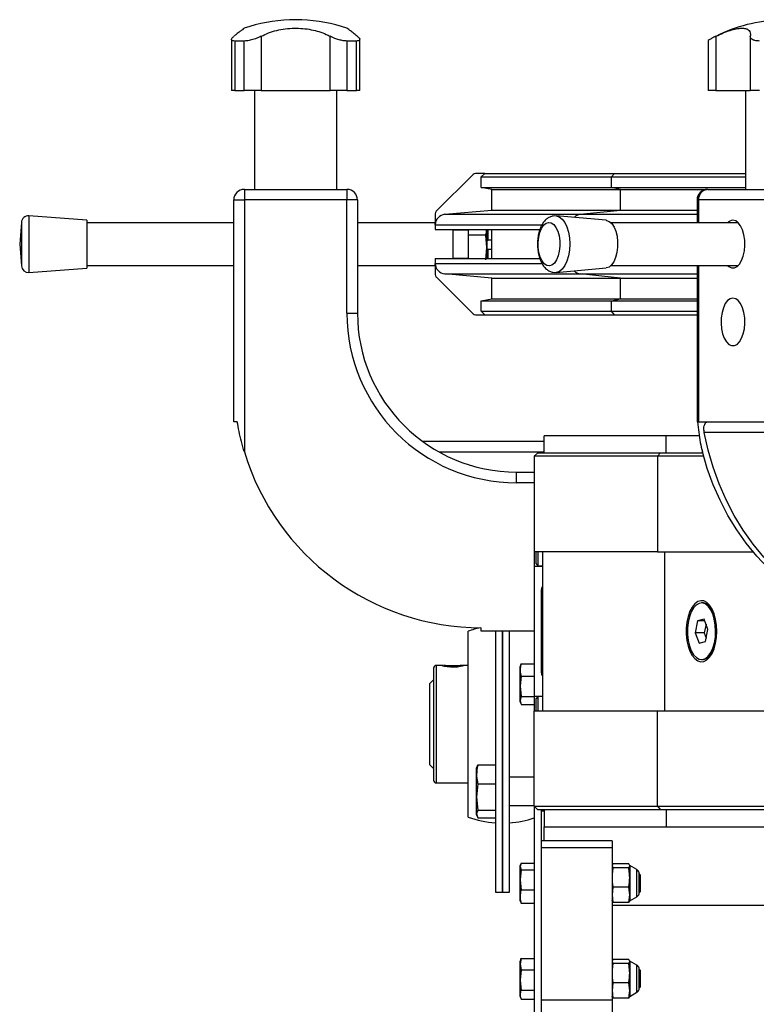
# Model space of a CAD drawing. Header units: millimetres. Extents: x 0 to 420, y 0 to 297.
# Tile 22 of 27: x 269 to 279, y 233 to 247. Entities that reach past the tile are written whole.
import ezdxf

# ---------------------------------------------------------------- set-up
doc = ezdxf.new("R2010")
doc.units = ezdxf.units.MM

msp = doc.modelspace()

# ---------------------------------------------------------------- linework, layer by layer
at = {"color": 7, "linetype": 'Continuous', "lineweight": 25}
for p, q in [((272.81579, 247.36829), (272.81579, 247.36658)), ((272.99107, 247.36829), (272.81579, 247.36829)), ((272.99107, 247.36658), (272.81579, 247.36658)), ((272.99107, 247.36658), (272.99107, 247.36829)), ((271.99718, 247.08979), (271.99718, 246.36829)), ((272.41721, 247.13442), (272.41721, 246.36829)), ((273.38965, 246.36829), (273.38965, 247.13442)), ((273.80968, 246.36829), (273.80968, 247.09019)), ((278.84852, 247.13442), (278.84852, 246.36829)), ((279.33431, 247.12905), (279.33431, 246.36829)), ((272.17691, 247.06685), (272.04448, 247.06685)), ((272.04448, 247.06685), (272.04448, 246.36829)), ((272.17691, 246.36829), (272.17691, 247.06685)), ((273.76238, 247.06685), (273.62994, 247.06685)), ((273.62994, 247.06685), (273.62994, 246.36829)), ((273.76238, 246.36829), (273.76238, 247.06685)), ((278.73695, 247.06871), (278.73695, 246.36829)), ((272.04448, 246.36829), (271.99718, 246.36829)), ((272.04448, 246.36829), (272.17691, 246.36829)), ((272.41721, 246.36829), (272.17691, 246.36829)), ((272.32135, 246.36829), (272.32135, 244.96829)), ((272.41721, 246.36829), (273.38965, 246.36829)), ((273.62994, 246.36829), (273.38965, 246.36829)), ((273.48551, 244.96829), (273.48551, 246.36829)), ((273.62994, 246.36829), (273.76238, 246.36829)), ((273.80968, 246.36829), (273.76238, 246.36829)), ((278.84852, 246.36829), (278.73695, 246.36829)), ((278.84852, 246.36829), (279.33431, 246.36829)), ((279.26518, 246.36829), (279.26518, 244.96829)), ((279.46665, 246.36829), (279.33431, 246.36829)), ((275.41378, 245.17865), (274.89307, 244.65794)), ((275.57843, 245.19329), (275.44914, 245.19329)), ((275.52843, 245.14329), (275.57843, 245.19329)), ((275.52843, 245.14329), (277.37058, 245.14329)), ((275.52843, 244.99329), (275.52843, 245.14329)), ((275.57843, 245.19329), (277.41388, 245.19329)), ((277.37058, 245.14329), (277.41388, 245.19329)), ((277.37058, 244.99329), (277.37058, 245.14329)), ((277.37058, 245.14329), (279.26518, 245.14329)), ((277.41388, 245.19329), (279.26518, 245.19329)), ((275.52843, 244.99329), (277.37058, 244.99329)), ((275.67843, 244.96779), (275.52843, 244.99329)), ((277.50048, 244.96779), (277.37058, 244.99329)), ((277.37058, 244.99329), (279.26518, 244.99329)), ((272.17843, 244.96829), (272.17843, 244.81829)), ((272.17843, 244.96829), (273.62843, 244.96829)), ((273.62843, 244.96829), (273.62843, 244.81829)), ((275.67843, 244.96779), (277.50048, 244.96779)), ((275.67843, 244.67328), (275.67843, 244.96779)), ((277.50048, 244.96779), (278.71966, 244.96779)), ((277.50048, 244.67328), (277.50048, 244.96779)), ((278.73189, 244.96829), (279.70689, 244.96829)), ((272.02843, 244.81829), (272.17843, 244.81829)), ((272.02843, 241.6788), (272.02843, 244.81829)), ((272.17843, 244.81829), (272.17843, 241.25464)), ((273.62843, 244.81829), (272.17843, 244.81829)), ((273.62843, 243.21829), (273.62843, 244.81829)), ((273.77843, 244.81829), (273.62843, 244.81829)), ((273.77843, 244.81829), (273.77843, 243.21829)), ((278.58189, 244.81829), (278.58189, 244.49329)), ((278.58189, 244.81829), (278.60199, 244.81829)), ((279.57699, 244.81829), (278.60199, 244.81829)), ((278.60199, 244.81829), (278.60199, 244.49329)), ((269.95047, 244.53079), (269.13128, 244.59329)), ((269.13128, 244.59329), (269.13128, 243.80848)), ((274.87843, 244.62258), (274.87843, 244.49329)), ((275.01536, 244.61527), (275.67843, 244.67328)), ((275.01536, 244.61527), (276.92624, 244.61527)), ((275.67843, 244.67328), (277.50048, 244.67328)), ((277.29736, 244.53046), (276.5893, 244.5929)), ((276.92624, 244.61527), (277.50048, 244.67328)), ((276.92624, 244.61527), (278.58189, 244.61527)), ((277.50048, 244.67328), (278.58189, 244.67328)), ((269.02396, 244.50119), (269.00047, 244.19329)), ((269.02396, 244.50119), (269.02396, 243.89708)), ((269.95047, 244.53079), (269.95047, 243.8686)), ((272.02843, 244.49329), (269.95047, 244.49329)), ((274.87843, 244.49329), (273.77843, 244.49329)), ((274.87843, 244.46584), (274.87843, 244.49329)), ((274.87843, 244.46584), (274.87843, 244.39829)), ((274.87843, 244.46584), (276.37979, 244.46584)), ((279.1668, 244.49329), (277.36724, 244.49329)), ((274.87843, 244.39829), (276.34899, 244.39829)), ((275.12843, 244.39829), (275.12843, 243.98829)), ((275.34343, 244.39329), (275.12843, 244.39329)), ((275.15843, 244.39829), (275.15843, 244.39329)), ((275.34343, 244.39829), (275.34343, 244.32221)), ((275.59277, 244.32221), (275.34343, 244.32221)), ((275.34343, 244.32221), (275.34343, 243.98829)), ((275.6101, 244.14662), (275.59277, 244.32221)), ((275.6101, 244.39829), (275.6101, 244.14662)), ((275.62843, 244.24829), (275.62843, 244.39829)), ((275.67843, 243.98829), (275.67843, 244.39829)), ((269.00047, 244.19329), (269.02396, 243.8854)), ((275.6101, 244.24829), (275.62843, 244.24829)), ((275.67843, 244.24829), (275.62843, 244.24829)), ((275.59277, 243.97103), (275.6101, 244.14662)), ((275.6101, 244.14662), (275.6101, 243.98829)), ((275.6101, 244.12329), (275.62843, 244.12329)), ((275.62843, 244.12329), (275.67843, 244.12329)), ((275.62843, 243.98829), (275.62843, 244.12329)), ((269.02396, 243.89708), (269.02396, 243.8854)), ((269.95047, 243.89329), (272.02843, 243.89329)), ((273.77843, 243.89329), (274.87843, 243.89329)), ((274.87843, 243.98829), (274.87843, 243.92074)), ((274.87843, 243.98829), (276.34999, 243.98829)), ((274.87843, 243.89329), (274.87843, 243.92074)), ((274.87843, 243.92074), (276.38093, 243.92074)), ((274.87843, 243.89329), (274.87843, 243.764)), ((275.12843, 243.99329), (275.34343, 243.99329)), ((275.15843, 243.99329), (275.15843, 243.98829)), ((277.36724, 243.89329), (279.1668, 243.89329)), ((278.58189, 243.89329), (278.58189, 241.6788)), ((278.60199, 243.89329), (278.60199, 241.6788)), ((269.13128, 243.79329), (269.95047, 243.85579)), ((269.13128, 243.80848), (269.13128, 243.79329)), ((269.95047, 243.8686), (269.95047, 243.85579)), ((275.01536, 243.77131), (276.92624, 243.77131)), ((275.67843, 243.7133), (275.01536, 243.77131)), ((276.5893, 243.79368), (277.29736, 243.85612)), ((277.50048, 243.7133), (276.92624, 243.77131)), ((276.92624, 243.77131), (278.58189, 243.77131)), ((277.33598, 243.8686), (277.29736, 243.85612)), ((274.89307, 243.72865), (275.41378, 243.20794)), ((275.67843, 243.7133), (277.50048, 243.7133)), ((275.67843, 243.41879), (275.67843, 243.7133)), ((277.50048, 243.7133), (278.58189, 243.7133)), ((277.50048, 243.41879), (277.50048, 243.7133)), ((275.52843, 243.39329), (275.67843, 243.41879)), ((275.52843, 243.24329), (275.52843, 243.39329)), ((275.52843, 243.39329), (277.37058, 243.39329)), ((275.67843, 243.41879), (277.50048, 243.41879)), ((277.37058, 243.39329), (277.50048, 243.41879)), ((277.37058, 243.39329), (278.58189, 243.39329)), ((277.37058, 243.24329), (277.37058, 243.39329)), ((277.50048, 243.41879), (278.58189, 243.41879)), ((273.62843, 243.21829), (273.77843, 243.21829)), ((275.44914, 243.19329), (275.57843, 243.19329)), ((275.52843, 243.24329), (277.37058, 243.24329)), ((275.57843, 243.19329), (275.52843, 243.24329)), ((275.57843, 243.19329), (277.41388, 243.19329)), ((277.37058, 243.24329), (278.58189, 243.24329)), ((277.41388, 243.19329), (277.37058, 243.24329)), ((277.41388, 243.19329), (278.58189, 243.19329)), ((272.07843, 241.6788), (272.02843, 241.6788)), ((278.60199, 241.6788), (278.58189, 241.6788)), ((278.60199, 241.6788), (279.57699, 241.6788)), ((279.63292, 241.5288), (278.68292, 241.5288)), ((276.42093, 241.40363), (274.6982, 241.40363)), ((276.42093, 241.24329), (276.42093, 241.48329)), ((278.14351, 241.48329), (276.42093, 241.48329)), ((278.14351, 241.24329), (278.14351, 241.48329)), ((278.61459, 241.48329), (278.14351, 241.48329)), ((276.42093, 241.25123), (274.93611, 241.25123)), ((276.27843, 241.19329), (276.32843, 241.24329)), ((276.32843, 241.24329), (278.0634, 241.24329)), ((278.0201, 241.19329), (278.0634, 241.24329)), ((278.0634, 241.24329), (278.65988, 241.24329)), ((276.27843, 241.19329), (276.27843, 239.84329)), ((278.0201, 241.19329), (276.27843, 241.19329)), ((278.0201, 241.19329), (278.0201, 239.84329)), ((278.6735, 241.19329), (278.0201, 241.19329)), ((276.02843, 240.81829), (276.02843, 240.96829)), ((276.02843, 240.96829), (276.27843, 240.96829)), ((276.27843, 240.81829), (276.02843, 240.81829)), ((278.0201, 239.84329), (276.27843, 239.84329)), ((276.27843, 239.84329), (276.27843, 239.63579)), ((276.30343, 239.66996), (276.30343, 239.84329)), ((276.3301, 239.84329), (276.3301, 239.64329)), ((276.39343, 239.84329), (276.39343, 237.59329)), ((278.0201, 239.84329), (279.37244, 239.84329)), ((278.11969, 239.84329), (278.11969, 237.59329)), ((276.27843, 239.63579), (276.27843, 237.80079)), ((276.39343, 239.63579), (276.27843, 239.63579)), ((276.30343, 239.66996), (276.3301, 239.64329)), ((276.3301, 239.64329), (276.39343, 239.64329)), ((276.37843, 239.64329), (276.37843, 239.63579)), ((276.37843, 239.29829), (276.37843, 238.13829)), ((276.38045, 239.31829), (276.39343, 239.31829)), ((276.37843, 239.02829), (276.39343, 239.02829)), ((278.66201, 239.11829), (278.64469, 239.11829)), ((278.81607, 238.98206), (278.79031, 239.02514)), ((278.58834, 238.86469), (278.55313, 238.69388)), ((278.67991, 238.88909), (278.58834, 238.86469)), ((278.6893, 238.86469), (278.58834, 238.86469)), ((278.73626, 238.7427), (278.67991, 238.88909)), ((275.52843, 238.71829), (275.52843, 238.76829)), ((276.27843, 238.71829), (275.52843, 238.71829)), ((275.72843, 238.71829), (275.72843, 235.29405)), ((275.82843, 238.71829), (275.82843, 235.29405)), ((275.82843, 235.02829), (275.82843, 238.71829)), ((275.92843, 235.02829), (275.92843, 238.71829)), ((278.70815, 238.81572), (278.68303, 238.69388)), ((278.70104, 238.5719), (278.73626, 238.7427)), ((275.34381, 236.08984), (275.34381, 238.71674)), ((278.55313, 238.69388), (278.60948, 238.54749)), ((278.68303, 238.69388), (278.55313, 238.69388)), ((278.68303, 238.69388), (278.71114, 238.62086)), ((278.60948, 238.54749), (278.70104, 238.5719)), ((278.79031, 238.41144), (278.81607, 238.45452)), ((278.64469, 238.31829), (278.66201, 238.31829)), ((274.85343, 238.19321), (274.85343, 236.61338)), ((274.98554, 238.23487), (274.8951, 238.23487)), ((274.8951, 236.57171), (274.8951, 238.23487)), ((275.34381, 238.23487), (275.27198, 238.23487)), ((275.27843, 238.23399), (275.27198, 238.23462)), ((276.08693, 238.24164), (276.07843, 238.21829)), ((276.07843, 238.16916), (276.07843, 238.21829)), ((276.07843, 237.93983), (276.07843, 238.16916)), ((276.08902, 238.24087), (276.09251, 238.25509)), ((276.09251, 238.25509), (276.27843, 238.25509)), ((276.39343, 238.27829), (276.37843, 238.27829)), ((274.85343, 238.02829), (274.80343, 237.97829)), ((276.09251, 238.08323), (276.07843, 237.93983)), ((276.09251, 238.08323), (276.27843, 238.08323)), ((276.39343, 238.11829), (276.38045, 238.11829)), ((274.80343, 236.82829), (274.80343, 237.97829)), ((276.07843, 237.93983), (276.09251, 237.79643)), ((276.07843, 237.73896), (276.07843, 237.93983)), ((276.09251, 237.79643), (276.07843, 237.73896)), ((276.09251, 237.79643), (276.27843, 237.79643)), ((276.27843, 237.80079), (276.39343, 237.80079)), ((276.27843, 237.80079), (276.27843, 237.59329)), ((276.3301, 237.79329), (276.30343, 237.76663)), ((276.30343, 237.59329), (276.30343, 237.76663)), ((276.39343, 237.79329), (276.3301, 237.79329)), ((276.3301, 237.79329), (276.3301, 237.59329)), ((276.37843, 237.80079), (276.37843, 237.79329)), ((276.07843, 237.73896), (276.09251, 237.68149)), ((276.07843, 237.71829), (276.07843, 237.73896)), ((276.07843, 237.71829), (276.08693, 237.69495)), ((276.09251, 237.68149), (276.27843, 237.68149)), ((276.27843, 236.24329), (276.27843, 237.59329)), ((276.27843, 237.59329), (278.0201, 237.59329)), ((278.0201, 236.24329), (278.0201, 237.59329)), ((278.0201, 237.59329), (280.2701, 237.59329)), ((274.80343, 236.82829), (274.85343, 236.77829)), ((275.46719, 236.80154), (275.46176, 236.78663)), ((275.46176, 236.69319), (275.46176, 236.78663)), ((275.4711, 236.80011), (275.48053, 236.82681)), ((275.48053, 236.82681), (275.72843, 236.82681)), ((275.46176, 236.37282), (275.46176, 236.69319)), ((276.27843, 236.65329), (275.92843, 236.65329)), ((274.8951, 236.57171), (275.34381, 236.57171)), ((275.48053, 236.55958), (275.46176, 236.37282)), ((275.48053, 236.55958), (275.72843, 236.55958)), ((275.46176, 236.37282), (275.48053, 236.18606)), ((275.46176, 236.13292), (275.46176, 236.37282)), ((275.92843, 236.25329), (276.27843, 236.25329)), ((276.27843, 236.24329), (278.0201, 236.24329)), ((276.27843, 236.24329), (276.32843, 236.19329)), ((276.27843, 236.24329), (276.27843, 231.15329)), ((278.0201, 236.24329), (280.2701, 236.24329)), ((278.0201, 236.24329), (278.0634, 236.19329)), ((275.48053, 236.18606), (275.46176, 236.13292)), ((275.46176, 236.13292), (275.48053, 236.07978)), ((275.46176, 236.11996), (275.46176, 236.13292)), ((275.46176, 236.11996), (275.46719, 236.10505)), ((275.48053, 236.18606), (275.72843, 236.18606)), ((275.48053, 236.07978), (275.72843, 236.07978)), ((278.0634, 236.19329), (276.32843, 236.19329)), ((276.37843, 236.19329), (276.37843, 231.15329)), ((276.37843, 236.17829), (276.42093, 236.17829)), ((276.42093, 236.19329), (276.42093, 235.95329)), ((280.3134, 236.19329), (278.0634, 236.19329)), ((278.14351, 236.19329), (278.14351, 235.95329)), ((276.42093, 235.95329), (278.14351, 235.95329)), ((276.42093, 235.7521), (276.42093, 235.95329)), ((278.14351, 235.95329), (280.39351, 235.95329)), ((277.37843, 235.7521), (276.37843, 235.7521)), ((277.37843, 235.7521), (277.37843, 235.6521)), ((277.37843, 235.6521), (276.37843, 235.6521)), ((276.37843, 235.6521), (276.37843, 233.50329)), ((277.37843, 235.6521), (277.37843, 233.50329)), ((276.09251, 235.43622), (276.07843, 235.39031)), ((276.08379, 235.41803), (276.07843, 235.40329)), ((276.07843, 235.39031), (276.07843, 235.40329)), ((276.07843, 235.39031), (276.09251, 235.34441)), ((276.07843, 235.20295), (276.07843, 235.39031)), ((276.09251, 235.43622), (276.27843, 235.43622)), ((277.39251, 235.42681), (277.37843, 235.3984)), ((277.37843, 235.3984), (277.39251, 235.37)), ((277.61435, 235.42681), (277.39251, 235.42681)), ((277.62843, 235.3984), (277.61435, 235.42681)), ((277.61435, 235.37), (277.62843, 235.3984)), ((277.72845, 235.34555), (277.62843, 235.40329)), ((277.62843, 235.3984), (277.62843, 235.23325)), ((275.72843, 235.29405), (275.72843, 235.02829)), ((275.82843, 235.29405), (275.82843, 235.02829)), ((276.09251, 235.34441), (276.07843, 235.20295)), ((276.09251, 235.34441), (276.27843, 235.34441)), ((277.61435, 235.37), (277.39251, 235.37)), ((277.72845, 235.21478), (277.72845, 235.34555)), ((277.76243, 235.00329), (277.76243, 235.30329)), ((277.77843, 235.27329), (277.76243, 235.28929)), ((277.77843, 235.27329), (277.77843, 235.06336)), ((276.07843, 235.20295), (276.09251, 235.06148)), ((276.07843, 234.96593), (276.07843, 235.20295)), ((277.39251, 235.09649), (277.37843, 234.98813)), ((277.61435, 235.09649), (277.39251, 235.09649)), ((277.62843, 234.98813), (277.61435, 235.09649)), ((277.62843, 235.23325), (277.62843, 234.98813)), ((277.72845, 234.96104), (277.72845, 235.21478)), ((275.72843, 235.02829), (275.82843, 235.02829)), ((275.82843, 235.02829), (275.92843, 235.02829)), ((276.07843, 234.90329), (276.07843, 234.96593)), ((276.09251, 235.06148), (276.27843, 235.06148)), ((277.37843, 234.98813), (277.39251, 234.87978)), ((277.61435, 234.87978), (277.62843, 234.98813)), ((277.62843, 234.98813), (277.62843, 234.90329)), ((277.62843, 234.90329), (277.72845, 234.96104)), ((277.76243, 235.01729), (277.77843, 235.03329)), ((277.77843, 235.06336), (277.77843, 235.03329)), ((276.07843, 234.90329), (276.08379, 234.88856)), ((276.09251, 234.87037), (276.08661, 234.88958)), ((276.09251, 234.87037), (276.27843, 234.87037)), ((277.39251, 234.87978), (277.37843, 234.90818)), ((277.37843, 234.84256), (281.17843, 234.84256)), ((277.61435, 234.87978), (277.39251, 234.87978)), ((277.62843, 234.90818), (277.61435, 234.87978)), ((276.09251, 234.0911), (276.07843, 234.00948)), ((276.0883, 234.08042), (276.07843, 234.05329)), ((276.07843, 234.00948), (276.07843, 234.05329)), ((276.07843, 234.00948), (276.09251, 233.92787)), ((276.07843, 233.78396), (276.07843, 234.00948)), ((276.09251, 234.0911), (276.27843, 234.0911)), ((277.39251, 234.07681), (277.37843, 234.0484)), ((277.37843, 234.0484), (277.39251, 234.02)), ((277.61435, 234.07681), (277.39251, 234.07681)), ((277.61435, 234.02), (277.39251, 234.02)), ((277.62843, 234.0484), (277.61435, 234.07681)), ((277.61435, 234.02), (277.62843, 234.0484)), ((277.72845, 233.99555), (277.62843, 234.05329)), ((277.62843, 234.0484), (277.62843, 233.88325)), ((277.72845, 233.86478), (277.72845, 233.99555)), ((276.09251, 233.92787), (276.07843, 233.78396)), ((276.09251, 233.92787), (276.27843, 233.92787)), ((277.62843, 233.88325), (277.62843, 233.63813)), ((277.72845, 233.61104), (277.72845, 233.86478)), ((277.76243, 233.65329), (277.76243, 233.95329)), ((277.77843, 233.92329), (277.76243, 233.93929)), ((277.77843, 233.92329), (277.77843, 233.69504)), ((276.07843, 233.78396), (276.09251, 233.64006)), ((276.07843, 233.57777), (276.07843, 233.78396)), ((277.39251, 233.74649), (277.37843, 233.63813)), ((277.61435, 233.74649), (277.39251, 233.74649)), ((277.62843, 233.63813), (277.61435, 233.74649)), ((276.07843, 233.55329), (276.07843, 233.57777)), ((276.09251, 233.64006), (276.27843, 233.64006)), ((277.37843, 233.63813), (277.39251, 233.52978)), ((277.61435, 233.52978), (277.62843, 233.63813)), ((277.62843, 233.63813), (277.62843, 233.55329)), ((277.62843, 233.55329), (277.72845, 233.61104)), ((277.76243, 233.66729), (277.77843, 233.68329)), ((277.77843, 233.69504), (277.77843, 233.68329)), ((276.07843, 233.55329), (276.0883, 233.52616)), ((276.09251, 233.51548), (276.27843, 233.51548)), ((276.37843, 233.50329), (277.37843, 233.50329)), ((277.39251, 233.52978), (277.37843, 233.55818)), ((277.37843, 233.50329), (277.37843, 233.00329)), ((277.61435, 233.52978), (277.39251, 233.52978)), ((277.62843, 233.55818), (277.61435, 233.52978))]:
    msp.add_line(p, q, dxfattribs=at)
at = {"color": 7, "linetype": 'Continuous', "lineweight": 25, "flags": 128}
for points in [[(276.58959, 244.59288), (276.5902, 244.59282), (276.63292, 244.5793), (276.67318, 244.54774), (276.70911, 244.4996), (276.73903, 244.43714), (276.76153, 244.36327), (276.77557, 244.28146), (276.78048, 244.19553), (276.77605, 244.10949), (276.76247, 244.02737), (276.74038, 243.95301), (276.71081, 243.88988), (276.67515, 243.84094), (276.63507, 243.80848)], [(276.52956, 243.89708), (276.4929, 243.88558), (276.45592, 243.89196), (276.42078, 243.91586), (276.38953, 243.95587), (276.36397, 244.00969), (276.34559, 244.07417), (276.33546, 244.14558), (276.33417, 244.21976), (276.34179, 244.29241), (276.35789, 244.35929), (276.38152, 244.41652), (276.41131, 244.46079), (276.44553, 244.4895), (276.4822, 244.501), (276.51917, 244.49462), (276.55431, 244.47073), (276.58557, 244.43071), (276.61113, 244.3769), (276.62951, 244.31241), (276.63964, 244.241), (276.64093, 244.16682), (276.6333, 244.09418), (276.61721, 244.0273), (276.59358, 243.97006), (276.56378, 243.9258), (276.52956, 243.89708)], [(277.29736, 244.53046), (277.30218, 244.5299), (277.34066, 244.51518), (277.37641, 244.4831), (277.4075, 244.4354), (277.43224, 244.37465), (277.44932, 244.30412), (277.4578, 244.22762), (277.45724, 244.14926), (277.44765, 244.07328), (277.42956, 244.00377), (277.40394, 243.94448), (277.37218, 243.8986), (277.33598, 243.8686)], [(279.01218, 243.89329), (279.03177, 243.87615), (279.0699, 243.85807), (279.10908, 243.85807), (279.14721, 243.87615), (279.18222, 243.91132), (279.21223, 243.96169), (279.23563, 244.02454), (279.25115, 244.0965), (279.25795, 244.17367), (279.25568, 244.2519), (279.24444, 244.32697), (279.22485, 244.39483), (279.19796, 244.45183), (279.16523, 244.49489), (279.12841, 244.5217), (279.08949, 244.53079), (279.08949, 244.53079)], [(276.63507, 243.80848), (276.59243, 243.79401), (276.58764, 243.79355)], [(279.08949, 243.43079), (279.05057, 243.4217), (279.01376, 243.39489), (278.98102, 243.35183), (278.95413, 243.29483), (278.93454, 243.22697), (278.9233, 243.1519), (278.92103, 243.07367), (278.92783, 242.9965), (278.94335, 242.92454), (278.96675, 242.86169), (278.99676, 242.81132), (279.03177, 242.77615), (279.0699, 242.75807), (279.10908, 242.75807), (279.14721, 242.77615), (279.18222, 242.81132), (279.21223, 242.86169), (279.23563, 242.92454), (279.25115, 242.9965), (279.25795, 243.07367), (279.25568, 243.1519), (279.24444, 243.22697), (279.22485, 243.29483), (279.19796, 243.35183), (279.16523, 243.39489), (279.12841, 243.4217), (279.08949, 243.43079)], [(281.51568, 238.77151), (281.29498, 238.79178), (281.07615, 238.83061), (280.86036, 238.88777), (280.64876, 238.96297), (280.44248, 239.05581), (280.24262, 239.16578), (280.05024, 239.2923), (279.86637, 239.4347), (279.692, 239.59222), (279.52804, 239.76402), (279.37539, 239.94918), (279.23484, 240.1467), (279.10716, 240.35555), (278.99302, 240.5746), (278.89303, 240.80269), (278.80773, 241.0386), (278.73757, 241.28107), (278.68292, 241.5288)], [(281.55808, 238.76829), (281.34323, 238.7771), (281.12945, 238.80346), (280.91784, 238.84726), (280.70944, 238.90827), (280.50531, 238.98618), (280.30648, 239.08061), (280.11395, 239.19107), (279.92868, 239.31701), (279.75161, 239.45779), (279.58363, 239.61272), (279.42558, 239.78101), (279.27826, 239.96181), (279.1424, 240.15421), (279.0187, 240.35725), (278.90778, 240.5699), (278.81019, 240.7911), (278.72642, 241.01973), (278.65689, 241.25464)], [(278.86094, 238.71829), (278.85651, 238.80535), (278.84342, 238.88885), (278.82218, 238.96537), (278.79368, 239.03177), (278.75908, 239.08533), (278.7198, 239.12387), (278.67744, 239.1458), (278.63374, 239.15024), (278.59049, 239.13699), (278.54946, 239.10659), (278.51232, 239.0603), (278.48061, 239.00001), (278.45561, 238.92819), (278.43836, 238.84777), (278.42955, 238.76205), (278.42955, 238.67454), (278.43836, 238.58882), (278.45561, 238.5084), (278.48061, 238.43657), (278.51232, 238.37628), (278.54946, 238.32999), (278.59049, 238.2996), (278.63374, 238.28635), (278.67744, 238.29078), (278.7198, 238.31271), (278.75908, 238.35125), (278.79368, 238.40482), (278.82218, 238.47122), (278.84342, 238.54773), (278.85651, 238.63123), (278.86094, 238.71829)], [(278.80317, 238.96231), (278.77323, 239.02474), (278.73729, 239.07284), (278.69702, 239.10436), (278.6543, 239.11783), (278.61113, 239.11262), (278.56953, 239.08897), (278.53144, 239.04799), (278.49865, 238.99159), (278.47269, 238.92241), (278.45477, 238.84369), (278.44574, 238.75911), (278.446, 238.67261), (278.45556, 238.58825), (278.47395, 238.50998), (278.50034, 238.44144), (278.53347, 238.38585), (278.5718, 238.3458), (278.61354, 238.32317), (278.65674, 238.31902), (278.69938, 238.33353), (278.73945, 238.36604), (278.7751, 238.41502), (278.80465, 238.47818), (278.82672, 238.55256), (278.84027, 238.6347), (278.84469, 238.72074), (278.83975, 238.80667), (278.82569, 238.88847), (278.80317, 238.96231)], [(278.82049, 238.96231), (278.79055, 239.02474), (278.75461, 239.07284), (278.71434, 239.10436), (278.67162, 239.11783), (278.66201, 239.11829)], [(278.79841, 239.02249), (278.79714, 239.0236), (278.78586, 239.03237)], [(278.84861, 238.86224), (278.84301, 238.88847), (278.82049, 238.96231)], [(278.66201, 238.31829), (278.67406, 238.31902), (278.7167, 238.33353), (278.75677, 238.36604), (278.79242, 238.41502), (278.82197, 238.47818), (278.84404, 238.55256), (278.84861, 238.57435)], [(278.78586, 238.40421), (278.79714, 238.41299), (278.79841, 238.41409)], [(274.98554, 238.23453), (274.97953, 238.23463), (274.97843, 238.23399), (274.98673, 238.23028), (275.01062, 238.22453), (275.04784, 238.21851), (275.09454, 238.21435), (275.14465, 238.21367), (275.19234, 238.21662), (275.23318, 238.2221), (275.26284, 238.22826), (275.27733, 238.23296), (275.27843, 238.23399), (275.27843, 238.23399)]]:
    msp.add_lwpolyline(points, dxfattribs=at)
at = {"color": 7, "linetype": 'Continuous', "lineweight": 25}
for centre, radius, start, end in [((272.90343, 245.11829), 2.25, 92.232359, 108.829134), ((272.90343, 245.11829), 2.25, 71.172918, 87.767641), ((279.84726, 245.11829), 2.25, 92.232359, 116.460385), ((279.84726, 245.11829), 2.25, 116.460385, 116.952488), ((275.44914, 245.14329), 0.05, 90, 135), ((272.17843, 244.81829), 0.15, 90, 180), ((273.62843, 244.81829), 0.15, 0, 90), ((278.73189, 244.81829), 0.15, 90, 180), ((278.74272, 244.82767), 0.14104, 94.40195, 183.811261), ((269.12367, 244.49358), 0.1, 85.637086, 175.637086), ((274.92843, 244.62258), 0.05, 135, 180), ((275.02843, 244.46584), 0.15, 95, 180), ((276.94058, 244.49211), 0.124, 96.636543, 140.841378), ((279.09813, 244.41454), 0.11657, 94.251507, 137.501873), ((269.12367, 243.893), 0.1, 184.362914, 274.362914), ((275.02843, 243.92074), 0.15, 180, 265), ((274.92843, 243.764), 0.05, 180, 225), ((276.94058, 243.89448), 0.124, 219.158622, 263.363457), ((276.02843, 243.21829), 2.4, 180, 270), ((276.02843, 243.21829), 2.25, 180, 270), ((275.44914, 243.24329), 0.05, 225, 270), ((275.52843, 242.26829), 3.5, 196.834981, 270), ((276.47843, 239.29829), 0.1, 148.21176, 180), ((275.82843, 237.40329), 1.4, 102.835378, 110.252247), ((274.8951, 238.19321), 0.04167, 90, 180), ((276.47843, 238.13829), 0.1, 180, 211.78824), ((274.8951, 236.61338), 0.04167, 180, 270), ((275.82843, 237.40329), 1.4, 249.747753, 265.903956), ((275.82843, 237.40329), 1.4, 274.096044, 288.749341), ((277.69095, 235.2806), 0.075, 17.615081, 60), ((277.69095, 235.02599), 0.075, 300, 342.384919), ((277.69095, 233.9306), 0.075, 17.615081, 60), ((277.69095, 233.67599), 0.075, 300, 342.384919)]:
    msp.add_arc(centre, radius, start, end, dxfattribs=at)
for points, knots in [([(272.17745, 247.24755), (272.17668, 247.24697), (272.17499, 247.2457), (272.15263, 247.22886), (272.11565, 247.20067), (272.07331, 247.16794), (272.04215, 247.14332), (272.0309, 247.13442)], [0, 0, 0, 0, 0.19223781, 0.42286837, 0.64450032, 0.87162104, 1, 1, 1, 1]), ([(272.41721, 247.13442), (272.45054, 247.15056), (272.51805, 247.18324), (272.63318, 247.21822), (272.75714, 247.24147), (272.88266, 247.25035), (273.00713, 247.24575), (273.12424, 247.22906), (273.23545, 247.20062), (273.32316, 247.16795), (273.37201, 247.14332), (273.38965, 247.13442)], [0, 0, 0, 0, 0.11925981, 0.24158658, 0.3609602, 0.48426569, 0.59620844, 0.71149815, 0.82228956, 0.93582475, 1, 1, 1, 1]), ([(273.77596, 247.13442), (273.75549, 247.15054), (273.71403, 247.18319), (273.66795, 247.21843), (273.63856, 247.24069), (273.62633, 247.24986), (273.62909, 247.24779), (273.6294, 247.24755)], [0, 0, 0, 0, 0.238514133, 0.483162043, 0.721903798, 0.968509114, 1, 1, 1, 1]), ([(278.84852, 247.13442), (278.88293, 247.15056), (278.95263, 247.18324), (279.0498, 247.21822), (279.13838, 247.24147), (279.21139, 247.25035), (279.26832, 247.24575), (279.30769, 247.22906), (279.33098, 247.20062), (279.33823, 247.16795), (279.33567, 247.14332), (279.33474, 247.13442)], [0, 0, 0, 0, 0.11925981, 0.24158658, 0.3609602, 0.48426569, 0.59620844, 0.71149815, 0.82228956, 0.93582475, 1, 1, 1, 1]), ([(272.04448, 247.06685), (272.03243, 247.06776), (272.00835, 247.06959), (271.99497, 247.08363), (271.9988, 247.1051), (272.01956, 247.12406), (272.0309, 247.13442)], [0, 0, 0, 0, 0.2331432, 0.46598224, 0.70829004, 1, 1, 1, 1]), ([(272.41721, 247.13442), (272.39637, 247.12432), (272.35464, 247.10408), (272.28167, 247.08089), (272.21979, 247.06852), (272.18881, 247.06731), (272.17691, 247.06685)], [0, 0, 0, 0, 0.28482414, 0.57045716, 0.83508046, 1, 1, 1, 1]), ([(273.62994, 247.06685), (273.61273, 247.06776), (273.57831, 247.06959), (273.51651, 247.08363), (273.45019, 247.1051), (273.41104, 247.12406), (273.38965, 247.13442)], [0, 0, 0, 0, 0.2331432, 0.46598224, 0.70829004, 1, 1, 1, 1]), ([(273.77596, 247.13442), (273.78704, 247.12432), (273.80924, 247.10408), (273.81217, 247.08089), (273.79405, 247.06852), (273.77117, 247.06731), (273.76238, 247.06685)], [0, 0, 0, 0, 0.28482414, 0.57045716, 0.83508046, 1, 1, 1, 1]), ([(278.84852, 247.13442), (278.82844, 247.12429), (278.78822, 247.10399), (278.75015, 247.08124), (278.73534, 247.07006), (278.73748, 247.06884), (278.73771, 247.06871)], [0, 0, 0, 0, 0.3286316, 0.65819648, 0.96352025, 1, 1, 1, 1]), ([(279.46665, 247.06685), (279.4476, 247.06776), (279.40954, 247.06959), (279.36705, 247.08363), (279.33721, 247.1051), (279.33561, 247.12406), (279.33474, 247.13442)], [0, 0, 0, 0, 0.2331432, 0.46598224, 0.70829004, 1, 1, 1, 1]), ([(276.58967, 244.59146), (276.57522, 244.5923), (276.54343, 244.59415), (276.49638, 244.57807), (276.45221, 244.55009), (276.41361, 244.51019), (276.38028, 244.45835), (276.35332, 244.39467), (276.3343, 244.3219), (276.3241, 244.24411), (276.32285, 244.16468), (276.33052, 244.08633), (276.34713, 244.01147), (276.373, 243.9423), (276.40705, 243.88443), (276.44782, 243.83993), (276.49275, 243.81024), (276.53994, 243.79314), (276.57166, 243.79429), (276.5864, 243.79482)], [0, 0, 0, 0, 0.04400168, 0.09683248, 0.14929481, 0.20475055, 0.26525733, 0.33003552, 0.39562599, 0.46049697, 0.5249042, 0.58942245, 0.65453724, 0.72099763, 0.78964259, 0.84903852, 0.90350213, 0.95515801, 1, 1, 1, 1]), ([(275.59277, 244.32221), (275.59495, 244.32977), (275.60221, 244.3549), (275.60423, 244.38044), (275.60564, 244.39829)], [0, 0, 0, 0, 0.30086705, 1, 1, 1, 1]), ([(272.17843, 241.25464), (272.15144, 241.35136), (272.11217, 241.49209), (272.08647, 241.63432), (272.07843, 241.6788)], [0, 0, 0, 0, 0.68726798, 1, 1, 1, 1]), ([(278.58939, 241.6788), (278.59877, 241.58117), (278.61244, 241.43887), (278.64628, 241.29865), (278.65689, 241.25464)], [0, 0, 0, 0, 0.68614256, 1, 1, 1, 1]), ([(278.68292, 241.5288), (278.68064, 241.54587), (278.67608, 241.58), (278.68181, 241.62553), (278.69601, 241.65941), (278.71446, 241.67651), (278.72776, 241.67817), (278.73279, 241.6788)], [0, 0, 0, 0, 0.21993775, 0.43998911, 0.65706839, 0.87031767, 1, 1, 1, 1]), ([(275.27013, 238.2348), (275.26313, 238.23433), (275.24906, 238.23339), (275.21028, 238.22999), (275.16324, 238.22744), (275.11203, 238.227), (275.06341, 238.22886), (275.02085, 238.23218), (275.00301, 238.23365), (274.99402, 238.23439)], [0, 0, 0, 0, 0.14202297, 0.28545558, 0.42991294, 0.57280691, 0.71398057, 0.85596002, 1, 1, 1, 1]), ([(276.09251, 238.25509), (276.09205, 238.25359), (276.08345, 238.22526), (276.08087, 238.19645), (276.07843, 238.16916)], [0, 0, 0, 0, 0.052974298, 1, 1, 1, 1]), ([(276.07843, 238.16916), (276.08017, 238.14628), (276.08236, 238.11745), (276.09077, 238.08908), (276.09251, 238.08323)], [0, 0, 0, 0, 0.79381431, 1, 1, 1, 1]), ([(275.48053, 236.82681), (275.47992, 236.82448), (275.46846, 236.78043), (275.46502, 236.73562), (275.46176, 236.69319)], [0, 0, 0, 0, 0.0529743, 1, 1, 1, 1]), ([(275.46176, 236.69319), (275.46408, 236.65761), (275.46701, 236.61279), (275.47822, 236.56868), (275.48053, 236.55958)], [0, 0, 0, 0, 0.79381431, 1, 1, 1, 1]), ([(277.39251, 235.37), (277.39057, 235.35958), (277.38219, 235.31442), (277.38007, 235.26854), (277.37843, 235.23325)], [0, 0, 0, 0, 0.23085574, 1, 1, 1, 1]), ([(277.62843, 235.23325), (277.62679, 235.26854), (277.62466, 235.31442), (277.61629, 235.35958), (277.61435, 235.37)], [0, 0, 0, 0, 0.76914426, 1, 1, 1, 1]), ([(277.37843, 235.23325), (277.38094, 235.18921), (277.38355, 235.14336), (277.39216, 235.09828), (277.39251, 235.09649)], [0, 0, 0, 0, 0.96033739, 1, 1, 1, 1]), ([(277.61435, 235.09649), (277.61469, 235.09828), (277.6233, 235.14336), (277.62592, 235.18921), (277.62843, 235.23325)], [0, 0, 0, 0, 0.03966261, 1, 1, 1, 1]), ([(276.09251, 235.06148), (276.09205, 235.05982), (276.08345, 235.02831), (276.08087, 234.99627), (276.07843, 234.96593)], [0, 0, 0, 0, 0.0529743, 1, 1, 1, 1]), ([(276.07843, 234.96593), (276.08017, 234.94048), (276.08236, 234.90842), (276.09077, 234.87687), (276.09251, 234.87037)], [0, 0, 0, 0, 0.79381431, 1, 1, 1, 1]), ([(276.08936, 234.07952), (276.08977, 234.0823), (276.09034, 234.08619), (276.09203, 234.09002), (276.09251, 234.0911)], [0, 0, 0, 0, 0.71594575, 1, 1, 1, 1]), ([(277.39251, 234.02), (277.39057, 234.00958), (277.38219, 233.96442), (277.38007, 233.91854), (277.37843, 233.88325)], [0, 0, 0, 0, 0.230855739, 1, 1, 1, 1]), ([(277.62843, 233.88325), (277.62679, 233.91854), (277.62466, 233.96442), (277.61629, 234.00958), (277.61435, 234.02)], [0, 0, 0, 0, 0.769144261, 1, 1, 1, 1]), ([(277.37843, 233.88325), (277.38094, 233.83921), (277.38355, 233.79336), (277.39216, 233.74828), (277.39251, 233.74649)], [0, 0, 0, 0, 0.96033739, 1, 1, 1, 1]), ([(277.61435, 233.74649), (277.61469, 233.74828), (277.6233, 233.79336), (277.62592, 233.83921), (277.62843, 233.88325)], [0, 0, 0, 0, 0.03966261, 1, 1, 1, 1]), ([(276.09251, 233.64006), (276.09205, 233.63897), (276.08345, 233.61843), (276.08087, 233.59755), (276.07843, 233.57777)], [0, 0, 0, 0, 0.0529743, 1, 1, 1, 1]), ([(276.07843, 233.57777), (276.08017, 233.56118), (276.08236, 233.54029), (276.09077, 233.51972), (276.09251, 233.51548)], [0, 0, 0, 0, 0.79381431, 1, 1, 1, 1])]:
    msp.add_open_spline(points, degree=3, knots=knots, dxfattribs=at)

doc.saveas('drawing.dxf')
